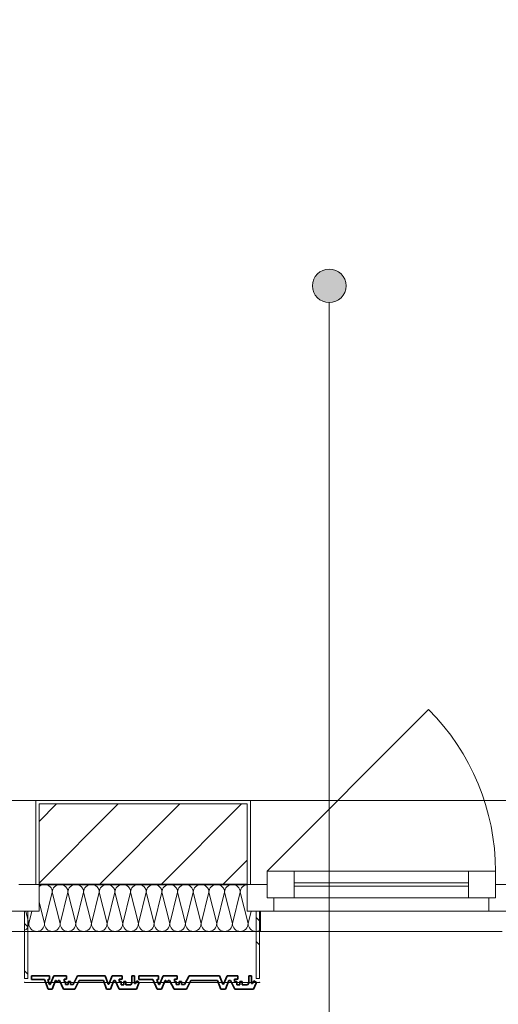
# Model space of a CAD drawing. Header units: metres. Extents: x -177922 to 5550634, y -507967 to 368279.
# Tile 77 of 125: x 3701266 to 3702692, y -59411 to -56477. Entities that reach past the tile are written whole.
import ezdxf

# ---------------------------------------------------------------- set-up
doc = ezdxf.new("R2010")
doc.units = ezdxf.units.M
doc.header["$LTSCALE"] = 0.05
doc.header["$PDSIZE"] = 0.8
for name, color, linetype in [('A_1_Bauteilschraffuren', 7, 'Continuous'), ('A_1_Fassaden', 7, 'Continuous'), ('A_1_Fenster', 7, 'Continuous'), ('A_1_Raumstempel_Linien_Text.1_100', 7, 'Continuous'), ('A_1_Schraffuren', 7, 'Continuous'), ('A_1_Wände_Außen', 7, 'Continuous'), ('A_4_Umgrenzung_Raumlegende', 7, 'Continuous')]:
    doc.layers.add(name, color=color, linetype=linetype)
pattern_1 = [(0, (3733493.5, -38278.93), (0, 173.2051), [0, -100]), (0, (3733543.5, -38192.32), (0, 173.2051), [0, -100])]
pattern_2 = [(135, (3733493.5, -38278.93), (106.066, 106.066), []), (135, (3733458.14, -38314.28), (106.066, 106.066), [])]

# ---------------------------------------------------------------- blocks, each defined once
blk = doc.blocks.new('*X99', base_point=(3733493.5, -38278.9))
at = {"layer": 'A_1_Bauteilschraffuren', "color": 253, "linetype": 'Continuous', "lineweight": 13}
for p, q in [((3701327.2, -59057.9), (3701324, -59060.5)), ((3701331.2, -59055.7), (3701327.2, -59057.9)), ((3701335.6, -59054.4), (3701331.2, -59055.7)), ((3701340.2, -59053.9), (3701335.6, -59054.4)), ((3701344.7, -59054.4), (3701340.2, -59053.9)), ((3701349.1, -59055.7), (3701344.7, -59054.4)), ((3701353.1, -59057.9), (3701349.1, -59055.7)), ((3701356.7, -59060.8), (3701353.1, -59057.9)), ((3701359.6, -59064.3), (3701356.7, -59060.8)), ((3701370.3, -59060.8), (3701367.4, -59064.3)), ((3701373.9, -59057.9), (3701370.3, -59060.8)), ((3701377.9, -59055.7), (3701373.9, -59057.9)), ((3701382.3, -59054.4), (3701377.9, -59055.7)), ((3701386.8, -59053.9), (3701382.3, -59054.4)), ((3701391.4, -59054.4), (3701386.8, -59053.9)), ((3701395.8, -59055.7), (3701391.4, -59054.4)), ((3701399.8, -59057.9), (3701395.8, -59055.7)), ((3701403.3, -59060.8), (3701399.8, -59057.9)), ((3701406.2, -59064.3), (3701403.3, -59060.8)), ((3701417, -59060.8), (3701414.1, -59064.3)), ((3701420.5, -59057.9), (3701417, -59060.8)), ((3701424.6, -59055.7), (3701420.5, -59057.9)), ((3701428.9, -59054.4), (3701424.6, -59055.7)), ((3701433.5, -59053.9), (3701428.9, -59054.4)), ((3701438, -59054.4), (3701433.5, -59053.9)), ((3701442.4, -59055.7), (3701438, -59054.4)), ((3701446.5, -59057.9), (3701442.4, -59055.7)), ((3701450, -59060.8), (3701446.5, -59057.9)), ((3701452.9, -59064.3), (3701450, -59060.8)), ((3701463.7, -59060.8), (3701460.8, -59064.3)), ((3701467.2, -59057.9), (3701463.7, -59060.8)), ((3701471.2, -59055.7), (3701467.2, -59057.9)), ((3701475.6, -59054.4), (3701471.2, -59055.7)), ((3701480.2, -59053.9), (3701475.6, -59054.4)), ((3701484.7, -59054.4), (3701480.2, -59053.9)), ((3701489.1, -59055.7), (3701484.7, -59054.4)), ((3701493.1, -59057.9), (3701489.1, -59055.7)), ((3701496.7, -59060.8), (3701493.1, -59057.9)), ((3701499.6, -59064.3), (3701496.7, -59060.8)), ((3701510.3, -59060.8), (3701507.4, -59064.3)), ((3701513.9, -59057.9), (3701510.3, -59060.8)), ((3701517.9, -59055.7), (3701513.9, -59057.9)), ((3701522.3, -59054.4), (3701517.9, -59055.7)), ((3701526.8, -59053.9), (3701522.3, -59054.4)), ((3701531.4, -59054.4), (3701526.8, -59053.9)), ((3701535.8, -59055.7), (3701531.4, -59054.4)), ((3701539.8, -59057.9), (3701535.8, -59055.7)), ((3701543.3, -59060.8), (3701539.8, -59057.9)), ((3701546.2, -59064.3), (3701543.3, -59060.8)), ((3701557, -59060.8), (3701554.1, -59064.3)), ((3701560.5, -59057.9), (3701557, -59060.8)), ((3701564.6, -59055.7), (3701560.5, -59057.9)), ((3701568.9, -59054.4), (3701564.6, -59055.7)), ((3701573.5, -59053.9), (3701568.9, -59054.4)), ((3701578, -59054.4), (3701573.5, -59053.9)), ((3701582.4, -59055.7), (3701578, -59054.4)), ((3701586.5, -59057.9), (3701582.4, -59055.7)), ((3701590, -59060.8), (3701586.5, -59057.9)), ((3701592.9, -59064.3), (3701590, -59060.8)), ((3701603.7, -59060.8), (3701600.8, -59064.3)), ((3701607.2, -59057.9), (3701603.7, -59060.8)), ((3701611.2, -59055.7), (3701607.2, -59057.9)), ((3701615.6, -59054.4), (3701611.2, -59055.7)), ((3701620.2, -59053.9), (3701615.6, -59054.4)), ((3701624.7, -59054.4), (3701620.2, -59053.9)), ((3701629.1, -59055.7), (3701624.7, -59054.4)), ((3701633.1, -59057.9), (3701629.1, -59055.7)), ((3701636.7, -59060.8), (3701633.1, -59057.9)), ((3701639.6, -59064.3), (3701636.7, -59060.8)), ((3701650.3, -59060.8), (3701647.4, -59064.3)), ((3701653.9, -59057.9), (3701650.3, -59060.8)), ((3701657.9, -59055.7), (3701653.9, -59057.9)), ((3701662.3, -59054.4), (3701657.9, -59055.7)), ((3701666.8, -59053.9), (3701662.3, -59054.4)), ((3701671.4, -59054.4), (3701666.8, -59053.9)), ((3701675.8, -59055.7), (3701671.4, -59054.4)), ((3701679.8, -59057.9), (3701675.8, -59055.7)), ((3701683.3, -59060.8), (3701679.8, -59057.9)), ((3701686.2, -59064.3), (3701683.3, -59060.8)), ((3701697, -59060.8), (3701694.1, -59064.3)), ((3701700.5, -59057.9), (3701697, -59060.8)), ((3701704.6, -59055.7), (3701700.5, -59057.9)), ((3701708.9, -59054.4), (3701704.6, -59055.7)), ((3701713.5, -59053.9), (3701708.9, -59054.4)), ((3701718, -59054.4), (3701713.5, -59053.9)), ((3701722.4, -59055.7), (3701718, -59054.4)), ((3701726.5, -59057.9), (3701722.4, -59055.7)), ((3701730, -59060.8), (3701726.5, -59057.9)), ((3701732.9, -59064.3), (3701730, -59060.8)), ((3701743.7, -59060.8), (3701740.8, -59064.3)), ((3701747.2, -59057.9), (3701743.7, -59060.8)), ((3701751.2, -59055.7), (3701747.2, -59057.9)), ((3701755.6, -59054.4), (3701751.2, -59055.7)), ((3701760.2, -59053.9), (3701755.6, -59054.4)), ((3701764.7, -59054.4), (3701760.2, -59053.9)), ((3701769.1, -59055.7), (3701764.7, -59054.4)), ((3701773.1, -59057.9), (3701769.1, -59055.7)), ((3701776.7, -59060.8), (3701773.1, -59057.9)), ((3701779.6, -59064.3), (3701776.7, -59060.8)), ((3701790.3, -59060.8), (3701787.4, -59064.3)), ((3701793.9, -59057.9), (3701790.3, -59060.8)), ((3701797.9, -59055.7), (3701793.9, -59057.9)), ((3701802.3, -59054.4), (3701797.9, -59055.7)), ((3701806.8, -59053.9), (3701802.3, -59054.4)), ((3701811.4, -59054.4), (3701806.8, -59053.9)), ((3701815.8, -59055.7), (3701811.4, -59054.4)), ((3701819.8, -59057.9), (3701815.8, -59055.7)), ((3701823.3, -59060.8), (3701819.8, -59057.9)), ((3701826.2, -59064.3), (3701823.3, -59060.8)), ((3701837, -59060.8), (3701834.1, -59064.3)), ((3701840.5, -59057.9), (3701837, -59060.8)), ((3701844.6, -59055.7), (3701840.5, -59057.9)), ((3701848.9, -59054.4), (3701844.6, -59055.7)), ((3701853.5, -59053.9), (3701848.9, -59054.4)), ((3701858, -59054.4), (3701853.5, -59053.9)), ((3701862.4, -59055.7), (3701858, -59054.4)), ((3701866.5, -59057.9), (3701862.4, -59055.7)), ((3701870, -59060.8), (3701866.5, -59057.9)), ((3701872.9, -59064.3), (3701870, -59060.8)), ((3701883.7, -59060.8), (3701880.8, -59064.3)), ((3701887.2, -59057.9), (3701883.7, -59060.8)), ((3701891.2, -59055.7), (3701887.2, -59057.9)), ((3701895.6, -59054.4), (3701891.2, -59055.7)), ((3701900.2, -59053.9), (3701895.6, -59054.4)), ((3701904.7, -59054.4), (3701900.2, -59053.9)), ((3701909.1, -59055.7), (3701904.7, -59054.4)), ((3701913.1, -59057.9), (3701909.1, -59055.7)), ((3701916.7, -59060.8), (3701913.1, -59057.9)), ((3701919.6, -59064.3), (3701916.7, -59060.8)), ((3701930.3, -59060.8), (3701927.4, -59064.3)), ((3701933.9, -59057.9), (3701930.3, -59060.8)), ((3701937.9, -59055.7), (3701933.9, -59057.9)), ((3701942.3, -59054.4), (3701937.9, -59055.7)), ((3701944, -59054.2), (3701942.3, -59054.4)), ((3701340.2, -59170.6), (3701363.5, -59077.3)), ((3701361.7, -59068.3), (3701359.6, -59064.3)), ((3701363, -59072.7), (3701361.7, -59068.3)), ((3701363.5, -59077.3), (3701363, -59072.7)), ((3701363.9, -59072.7), (3701363.5, -59077.3)), ((3701386.8, -59170.6), (3701363.5, -59077.3)), ((3701365.3, -59068.3), (3701363.9, -59072.7)), ((3701367.4, -59064.3), (3701365.3, -59068.3)), ((3701386.8, -59170.6), (3701410.2, -59077.3)), ((3701408.4, -59068.3), (3701406.2, -59064.3)), ((3701409.7, -59072.7), (3701408.4, -59068.3)), ((3701410.2, -59077.3), (3701409.7, -59072.7)), ((3701410.6, -59072.7), (3701410.2, -59077.3)), ((3701433.5, -59170.6), (3701410.2, -59077.3)), ((3701411.9, -59068.3), (3701410.6, -59072.7)), ((3701414.1, -59064.3), (3701411.9, -59068.3)), ((3701433.5, -59170.6), (3701456.8, -59077.3)), ((3701455.1, -59068.3), (3701452.9, -59064.3)), ((3701456.4, -59072.7), (3701455.1, -59068.3)), ((3701456.8, -59077.3), (3701456.4, -59072.7)), ((3701457.3, -59072.7), (3701456.8, -59077.3)), ((3701480.2, -59170.6), (3701456.8, -59077.3)), ((3701458.6, -59068.3), (3701457.3, -59072.7)), ((3701460.8, -59064.3), (3701458.6, -59068.3)), ((3701480.2, -59170.6), (3701503.5, -59077.3)), ((3701501.7, -59068.3), (3701499.6, -59064.3)), ((3701503, -59072.7), (3701501.7, -59068.3)), ((3701503.5, -59077.3), (3701503, -59072.7)), ((3701503.9, -59072.7), (3701503.5, -59077.3)), ((3701526.8, -59170.6), (3701503.5, -59077.3)), ((3701505.3, -59068.3), (3701503.9, -59072.7)), ((3701507.4, -59064.3), (3701505.3, -59068.3)), ((3701526.8, -59170.6), (3701550.2, -59077.3)), ((3701548.4, -59068.3), (3701546.2, -59064.3)), ((3701549.7, -59072.7), (3701548.4, -59068.3)), ((3701550.2, -59077.3), (3701549.7, -59072.7)), ((3701550.6, -59072.7), (3701550.2, -59077.3)), ((3701573.5, -59170.6), (3701550.2, -59077.3)), ((3701551.9, -59068.3), (3701550.6, -59072.7)), ((3701554.1, -59064.3), (3701551.9, -59068.3)), ((3701573.5, -59170.6), (3701596.8, -59077.3)), ((3701595.1, -59068.3), (3701592.9, -59064.3)), ((3701596.4, -59072.7), (3701595.1, -59068.3)), ((3701596.8, -59077.3), (3701596.4, -59072.7)), ((3701597.3, -59072.7), (3701596.8, -59077.3)), ((3701620.2, -59170.6), (3701596.8, -59077.3)), ((3701598.6, -59068.3), (3701597.3, -59072.7)), ((3701600.8, -59064.3), (3701598.6, -59068.3)), ((3701620.2, -59170.6), (3701643.5, -59077.3)), ((3701641.7, -59068.3), (3701639.6, -59064.3)), ((3701643, -59072.7), (3701641.7, -59068.3)), ((3701643.5, -59077.3), (3701643, -59072.7)), ((3701643.9, -59072.7), (3701643.5, -59077.3)), ((3701666.8, -59170.6), (3701643.5, -59077.3)), ((3701645.3, -59068.3), (3701643.9, -59072.7)), ((3701647.4, -59064.3), (3701645.3, -59068.3)), ((3701666.8, -59170.6), (3701690.2, -59077.3)), ((3701688.4, -59068.3), (3701686.2, -59064.3)), ((3701689.7, -59072.7), (3701688.4, -59068.3)), ((3701690.2, -59077.3), (3701689.7, -59072.7)), ((3701690.6, -59072.7), (3701690.2, -59077.3)), ((3701713.5, -59170.6), (3701690.2, -59077.3)), ((3701691.9, -59068.3), (3701690.6, -59072.7)), ((3701694.1, -59064.3), (3701691.9, -59068.3)), ((3701713.5, -59170.6), (3701736.8, -59077.3)), ((3701735.1, -59068.3), (3701732.9, -59064.3)), ((3701736.4, -59072.7), (3701735.1, -59068.3)), ((3701736.8, -59077.3), (3701736.4, -59072.7)), ((3701737.3, -59072.7), (3701736.8, -59077.3)), ((3701760.2, -59170.6), (3701736.8, -59077.3)), ((3701738.6, -59068.3), (3701737.3, -59072.7)), ((3701740.8, -59064.3), (3701738.6, -59068.3)), ((3701760.2, -59170.6), (3701783.5, -59077.3)), ((3701781.7, -59068.3), (3701779.6, -59064.3)), ((3701783, -59072.7), (3701781.7, -59068.3)), ((3701783.5, -59077.3), (3701783, -59072.7)), ((3701783.9, -59072.7), (3701783.5, -59077.3)), ((3701806.8, -59170.6), (3701783.5, -59077.3)), ((3701785.3, -59068.3), (3701783.9, -59072.7)), ((3701787.4, -59064.3), (3701785.3, -59068.3)), ((3701806.8, -59170.6), (3701830.2, -59077.3)), ((3701828.4, -59068.3), (3701826.2, -59064.3)), ((3701829.7, -59072.7), (3701828.4, -59068.3)), ((3701830.2, -59077.3), (3701829.7, -59072.7)), ((3701830.6, -59072.7), (3701830.2, -59077.3)), ((3701853.5, -59170.6), (3701830.2, -59077.3)), ((3701831.9, -59068.3), (3701830.6, -59072.7)), ((3701834.1, -59064.3), (3701831.9, -59068.3)), ((3701853.5, -59170.6), (3701876.8, -59077.3)), ((3701875.1, -59068.3), (3701872.9, -59064.3)), ((3701876.4, -59072.7), (3701875.1, -59068.3)), ((3701876.8, -59077.3), (3701876.4, -59072.7)), ((3701877.3, -59072.7), (3701876.8, -59077.3)), ((3701900.2, -59170.6), (3701876.8, -59077.3)), ((3701878.6, -59068.3), (3701877.3, -59072.7)), ((3701880.8, -59064.3), (3701878.6, -59068.3)), ((3701900.2, -59170.6), (3701923.5, -59077.3)), ((3701921.7, -59068.3), (3701919.6, -59064.3)), ((3701923, -59072.7), (3701921.7, -59068.3)), ((3701923.5, -59077.3), (3701923, -59072.7)), ((3701923.9, -59072.7), (3701923.5, -59077.3)), ((3701946.8, -59170.6), (3701923.5, -59077.3)), ((3701925.3, -59068.3), (3701923.9, -59072.7)), ((3701927.4, -59064.3), (3701925.3, -59068.3)), ((3701340.2, -59170.6), (3701324, -59105.9)), ((3701293.5, -59170.6), (3701284.3, -59133.9)), ((3701293.5, -59170.6), (3701302.7, -59133.9)), ((3701946.8, -59170.6), (3701956, -59133.9)), ((3701291.7, -59179.5), (3701293, -59175.1)), ((3701293, -59175.1), (3701293.5, -59170.6)), ((3701293.5, -59170.6), (3701293.9, -59175.1)), ((3701293.9, -59175.1), (3701295.3, -59179.5)), ((3701338.4, -59179.5), (3701339.7, -59175.1)), ((3701339.7, -59175.1), (3701340.2, -59170.6)), ((3701340.2, -59170.6), (3701340.6, -59175.1)), ((3701340.6, -59175.1), (3701341.9, -59179.5)), ((3701385.1, -59179.5), (3701386.4, -59175.1)), ((3701386.4, -59175.1), (3701386.8, -59170.6)), ((3701386.8, -59170.6), (3701387.3, -59175.1)), ((3701387.3, -59175.1), (3701388.6, -59179.5)), ((3701431.7, -59179.5), (3701433, -59175.1)), ((3701433, -59175.1), (3701433.5, -59170.6)), ((3701433.5, -59170.6), (3701433.9, -59175.1)), ((3701433.9, -59175.1), (3701435.3, -59179.5)), ((3701478.4, -59179.5), (3701479.7, -59175.1)), ((3701479.7, -59175.1), (3701480.2, -59170.6)), ((3701480.2, -59170.6), (3701480.6, -59175.1)), ((3701480.6, -59175.1), (3701481.9, -59179.5)), ((3701525.1, -59179.5), (3701526.4, -59175.1)), ((3701526.4, -59175.1), (3701526.8, -59170.6)), ((3701526.8, -59170.6), (3701527.3, -59175.1)), ((3701527.3, -59175.1), (3701528.6, -59179.5)), ((3701571.7, -59179.5), (3701573, -59175.1)), ((3701573, -59175.1), (3701573.5, -59170.6)), ((3701573.5, -59170.6), (3701573.9, -59175.1)), ((3701573.9, -59175.1), (3701575.3, -59179.5)), ((3701618.4, -59179.5), (3701619.7, -59175.1)), ((3701619.7, -59175.1), (3701620.2, -59170.6)), ((3701620.2, -59170.6), (3701620.6, -59175.1)), ((3701620.6, -59175.1), (3701621.9, -59179.5)), ((3701665.1, -59179.5), (3701666.4, -59175.1)), ((3701666.4, -59175.1), (3701666.8, -59170.6)), ((3701666.8, -59170.6), (3701667.3, -59175.1)), ((3701667.3, -59175.1), (3701668.6, -59179.5)), ((3701711.7, -59179.5), (3701713, -59175.1)), ((3701713, -59175.1), (3701713.5, -59170.6)), ((3701713.5, -59170.6), (3701713.9, -59175.1)), ((3701713.9, -59175.1), (3701715.3, -59179.5)), ((3701758.4, -59179.5), (3701759.7, -59175.1)), ((3701759.7, -59175.1), (3701760.2, -59170.6)), ((3701760.2, -59170.6), (3701760.6, -59175.1)), ((3701760.6, -59175.1), (3701761.9, -59179.5)), ((3701805.1, -59179.5), (3701806.4, -59175.1)), ((3701806.4, -59175.1), (3701806.8, -59170.6)), ((3701806.8, -59170.6), (3701807.3, -59175.1)), ((3701807.3, -59175.1), (3701808.6, -59179.5)), ((3701851.7, -59179.5), (3701853, -59175.1)), ((3701853, -59175.1), (3701853.5, -59170.6)), ((3701853.5, -59170.6), (3701853.9, -59175.1)), ((3701853.9, -59175.1), (3701855.3, -59179.5)), ((3701898.4, -59179.5), (3701899.7, -59175.1)), ((3701899.7, -59175.1), (3701900.2, -59170.6)), ((3701900.2, -59170.6), (3701900.6, -59175.1)), ((3701900.6, -59175.1), (3701901.9, -59179.5)), ((3701945.1, -59179.5), (3701946.4, -59175.1)), ((3701946.4, -59175.1), (3701946.8, -59170.6)), ((3701946.8, -59170.6), (3701947.3, -59175.1)), ((3701947.3, -59175.1), (3701948.6, -59179.5)), ((3701284, -59189.3), (3701286.7, -59187.1)), ((3701286.7, -59187.1), (3701289.6, -59183.6)), ((3701289.6, -59183.6), (3701291.7, -59179.5)), ((3701295.3, -59179.5), (3701297.4, -59183.6)), ((3701297.4, -59183.6), (3701300.3, -59187.1)), ((3701300.3, -59187.1), (3701303.9, -59190)), ((3701303.9, -59190), (3701307.9, -59192.1)), ((3701307.9, -59192.1), (3701312.3, -59193.5)), ((3701312.3, -59193.5), (3701316.8, -59193.9)), ((3701316.8, -59193.9), (3701321.4, -59193.5)), ((3701321.4, -59193.5), (3701325.8, -59192.1)), ((3701325.8, -59192.1), (3701329.8, -59190)), ((3701329.8, -59190), (3701333.3, -59187.1)), ((3701333.3, -59187.1), (3701336.2, -59183.6)), ((3701336.2, -59183.6), (3701338.4, -59179.5)), ((3701341.9, -59179.5), (3701344.1, -59183.6)), ((3701344.1, -59183.6), (3701347, -59187.1)), ((3701347, -59187.1), (3701350.5, -59190)), ((3701350.5, -59190), (3701354.6, -59192.1)), ((3701354.6, -59192.1), (3701358.9, -59193.5)), ((3701358.9, -59193.5), (3701363.5, -59193.9)), ((3701363.5, -59193.9), (3701368, -59193.5)), ((3701368, -59193.5), (3701372.4, -59192.1)), ((3701372.4, -59192.1), (3701376.5, -59190)), ((3701376.5, -59190), (3701380, -59187.1)), ((3701380, -59187.1), (3701382.9, -59183.6)), ((3701382.9, -59183.6), (3701385.1, -59179.5)), ((3701388.6, -59179.5), (3701390.8, -59183.6)), ((3701390.8, -59183.6), (3701393.7, -59187.1)), ((3701393.7, -59187.1), (3701397.2, -59190)), ((3701397.2, -59190), (3701401.2, -59192.1)), ((3701401.2, -59192.1), (3701405.6, -59193.5)), ((3701405.6, -59193.5), (3701410.2, -59193.9)), ((3701410.2, -59193.9), (3701414.7, -59193.5)), ((3701414.7, -59193.5), (3701419.1, -59192.1)), ((3701419.1, -59192.1), (3701423.1, -59190)), ((3701423.1, -59190), (3701426.7, -59187.1)), ((3701426.7, -59187.1), (3701429.6, -59183.6)), ((3701429.6, -59183.6), (3701431.7, -59179.5)), ((3701435.3, -59179.5), (3701437.4, -59183.6)), ((3701437.4, -59183.6), (3701440.3, -59187.1)), ((3701440.3, -59187.1), (3701443.9, -59190)), ((3701443.9, -59190), (3701447.9, -59192.1)), ((3701447.9, -59192.1), (3701452.3, -59193.5)), ((3701452.3, -59193.5), (3701456.8, -59193.9)), ((3701456.8, -59193.9), (3701461.4, -59193.5)), ((3701461.4, -59193.5), (3701465.8, -59192.1)), ((3701465.8, -59192.1), (3701469.8, -59190)), ((3701469.8, -59190), (3701473.3, -59187.1)), ((3701473.3, -59187.1), (3701476.2, -59183.6)), ((3701476.2, -59183.6), (3701478.4, -59179.5)), ((3701481.9, -59179.5), (3701484.1, -59183.6)), ((3701484.1, -59183.6), (3701487, -59187.1)), ((3701487, -59187.1), (3701490.5, -59190)), ((3701490.5, -59190), (3701494.6, -59192.1)), ((3701494.6, -59192.1), (3701498.9, -59193.5)), ((3701498.9, -59193.5), (3701503.5, -59193.9)), ((3701503.5, -59193.9), (3701508, -59193.5)), ((3701508, -59193.5), (3701512.4, -59192.1)), ((3701512.4, -59192.1), (3701516.5, -59190)), ((3701516.5, -59190), (3701520, -59187.1)), ((3701520, -59187.1), (3701522.9, -59183.6)), ((3701522.9, -59183.6), (3701525.1, -59179.5)), ((3701528.6, -59179.5), (3701530.8, -59183.6)), ((3701530.8, -59183.6), (3701533.7, -59187.1)), ((3701533.7, -59187.1), (3701537.2, -59190)), ((3701537.2, -59190), (3701541.2, -59192.1)), ((3701541.2, -59192.1), (3701545.6, -59193.5)), ((3701545.6, -59193.5), (3701550.2, -59193.9)), ((3701550.2, -59193.9), (3701554.7, -59193.5)), ((3701554.7, -59193.5), (3701559.1, -59192.1)), ((3701559.1, -59192.1), (3701563.1, -59190)), ((3701563.1, -59190), (3701566.7, -59187.1)), ((3701566.7, -59187.1), (3701569.6, -59183.6)), ((3701569.6, -59183.6), (3701571.7, -59179.5)), ((3701575.3, -59179.5), (3701577.4, -59183.6)), ((3701577.4, -59183.6), (3701580.3, -59187.1)), ((3701580.3, -59187.1), (3701583.9, -59190)), ((3701583.9, -59190), (3701587.9, -59192.1)), ((3701587.9, -59192.1), (3701592.3, -59193.5)), ((3701592.3, -59193.5), (3701596.8, -59193.9)), ((3701596.8, -59193.9), (3701601.4, -59193.5)), ((3701601.4, -59193.5), (3701605.8, -59192.1)), ((3701605.8, -59192.1), (3701609.8, -59190)), ((3701609.8, -59190), (3701613.3, -59187.1)), ((3701613.3, -59187.1), (3701616.2, -59183.6)), ((3701616.2, -59183.6), (3701618.4, -59179.5)), ((3701621.9, -59179.5), (3701624.1, -59183.6)), ((3701624.1, -59183.6), (3701627, -59187.1)), ((3701627, -59187.1), (3701630.5, -59190)), ((3701630.5, -59190), (3701634.6, -59192.1)), ((3701634.6, -59192.1), (3701638.9, -59193.5)), ((3701638.9, -59193.5), (3701643.5, -59193.9)), ((3701643.5, -59193.9), (3701648, -59193.5)), ((3701648, -59193.5), (3701652.4, -59192.1)), ((3701652.4, -59192.1), (3701656.5, -59190)), ((3701656.5, -59190), (3701660, -59187.1)), ((3701660, -59187.1), (3701662.9, -59183.6)), ((3701662.9, -59183.6), (3701665.1, -59179.5)), ((3701668.6, -59179.5), (3701670.8, -59183.6)), ((3701670.8, -59183.6), (3701673.7, -59187.1)), ((3701673.7, -59187.1), (3701677.2, -59190)), ((3701677.2, -59190), (3701681.2, -59192.1)), ((3701681.2, -59192.1), (3701685.6, -59193.5)), ((3701685.6, -59193.5), (3701690.2, -59193.9)), ((3701690.2, -59193.9), (3701694.7, -59193.5)), ((3701694.7, -59193.5), (3701699.1, -59192.1)), ((3701699.1, -59192.1), (3701703.1, -59190)), ((3701703.1, -59190), (3701706.7, -59187.1)), ((3701706.7, -59187.1), (3701709.6, -59183.6)), ((3701709.6, -59183.6), (3701711.7, -59179.5)), ((3701715.3, -59179.5), (3701717.4, -59183.6)), ((3701717.4, -59183.6), (3701720.3, -59187.1)), ((3701720.3, -59187.1), (3701723.9, -59190)), ((3701723.9, -59190), (3701727.9, -59192.1)), ((3701727.9, -59192.1), (3701732.3, -59193.5)), ((3701732.3, -59193.5), (3701736.8, -59193.9)), ((3701736.8, -59193.9), (3701741.4, -59193.5)), ((3701741.4, -59193.5), (3701745.8, -59192.1)), ((3701745.8, -59192.1), (3701749.8, -59190)), ((3701749.8, -59190), (3701753.3, -59187.1)), ((3701753.3, -59187.1), (3701756.2, -59183.6)), ((3701756.2, -59183.6), (3701758.4, -59179.5)), ((3701761.9, -59179.5), (3701764.1, -59183.6)), ((3701764.1, -59183.6), (3701767, -59187.1)), ((3701767, -59187.1), (3701770.5, -59190)), ((3701770.5, -59190), (3701774.6, -59192.1)), ((3701774.6, -59192.1), (3701778.9, -59193.5)), ((3701778.9, -59193.5), (3701783.5, -59193.9)), ((3701783.5, -59193.9), (3701788, -59193.5)), ((3701788, -59193.5), (3701792.4, -59192.1)), ((3701792.4, -59192.1), (3701796.5, -59190)), ((3701796.5, -59190), (3701800, -59187.1)), ((3701800, -59187.1), (3701802.9, -59183.6)), ((3701802.9, -59183.6), (3701805.1, -59179.5)), ((3701808.6, -59179.5), (3701810.8, -59183.6)), ((3701810.8, -59183.6), (3701813.7, -59187.1)), ((3701813.7, -59187.1), (3701817.2, -59190)), ((3701817.2, -59190), (3701821.2, -59192.1)), ((3701821.2, -59192.1), (3701825.6, -59193.5)), ((3701825.6, -59193.5), (3701830.2, -59193.9)), ((3701830.2, -59193.9), (3701834.7, -59193.5)), ((3701834.7, -59193.5), (3701839.1, -59192.1)), ((3701839.1, -59192.1), (3701843.1, -59190)), ((3701843.1, -59190), (3701846.7, -59187.1)), ((3701846.7, -59187.1), (3701849.6, -59183.6)), ((3701849.6, -59183.6), (3701851.7, -59179.5)), ((3701855.3, -59179.5), (3701857.4, -59183.6)), ((3701857.4, -59183.6), (3701860.3, -59187.1)), ((3701860.3, -59187.1), (3701863.9, -59190)), ((3701863.9, -59190), (3701867.9, -59192.1)), ((3701867.9, -59192.1), (3701872.3, -59193.5)), ((3701872.3, -59193.5), (3701876.8, -59193.9)), ((3701876.8, -59193.9), (3701881.4, -59193.5)), ((3701881.4, -59193.5), (3701885.8, -59192.1)), ((3701885.8, -59192.1), (3701889.8, -59190)), ((3701889.8, -59190), (3701893.3, -59187.1)), ((3701893.3, -59187.1), (3701896.2, -59183.6)), ((3701896.2, -59183.6), (3701898.4, -59179.5)), ((3701901.9, -59179.5), (3701904.1, -59183.6)), ((3701904.1, -59183.6), (3701907, -59187.1)), ((3701907, -59187.1), (3701910.5, -59190)), ((3701910.5, -59190), (3701914.6, -59192.1)), ((3701914.6, -59192.1), (3701918.9, -59193.5)), ((3701918.9, -59193.5), (3701923.5, -59193.9)), ((3701923.5, -59193.9), (3701928, -59193.5)), ((3701928, -59193.5), (3701932.4, -59192.1)), ((3701932.4, -59192.1), (3701936.5, -59190)), ((3701936.5, -59190), (3701940, -59187.1)), ((3701940, -59187.1), (3701942.9, -59183.6)), ((3701942.9, -59183.6), (3701945.1, -59179.5)), ((3701948.6, -59179.5), (3701950.8, -59183.6)), ((3701950.8, -59183.6), (3701953.7, -59187.1)), ((3701953.7, -59187.1), (3701957.2, -59190)), ((3701957.2, -59190), (3701961.2, -59192.1)), ((3701961.2, -59192.1), (3701965.6, -59193.5)), ((3701965.6, -59193.5), (3701970.2, -59193.9)), ((3701970.2, -59193.9), (3701974.7, -59193.5)), ((3701974.7, -59193.5), (3701979.1, -59192.1)), ((3701979.1, -59192.1), (3701983.1, -59190)), ((3701983.1, -59190), (3701984, -59189.3))]:
    blk.add_line(p, q, dxfattribs=at)

msp = doc.modelspace()

# ---------------------------------------------------------------- hatches: boundary and pattern name
at = {"layer": 'A_1_Bauteilschraffuren', "linetype": 'Continuous', "lineweight": 13}
h = msp.add_hatch(dxfattribs=at)
h.set_pattern_fill('Verputz_0006', color=251, style=0, pattern_type=2)
h.set_pattern_definition(pattern_1)
h.paths.add_polyline_path([(3701323.996, -58803.926), (3701313.996, -58803.926), (3701313.996, -59053.926), (3701323.996, -59053.926), (3701323.996, -58813.926)])
h = msp.add_hatch(dxfattribs=at)
h.set_pattern_fill('Verputz_0006', color=251, style=0, pattern_type=2)
h.set_pattern_definition(pattern_1)
h.paths.add_polyline_path([(3701943.996, -58803.926), (3701323.996, -58803.926), (3701323.996, -58813.926), (3701943.996, -58813.926)])
h = msp.add_hatch(dxfattribs=at)
h.set_pattern_fill('MW_Kalksandstein_0006', color=253, style=0, pattern_type=2)
h.set_pattern_definition([(45, (3733493.5, -38278.93), (-91.9239, 91.9239), [])])
h.paths.add_polyline_path([(3701323.996, -58813.926), (3701323.996, -59053.926), (3701943.996, -59053.926), (3701943.996, -58813.926)])
h = msp.add_hatch(dxfattribs=at)
h.set_pattern_fill('Verputz_0006', color=251, style=0, pattern_type=2)
h.set_pattern_definition(pattern_1)
h.paths.add_polyline_path([(3701953.996, -58803.926), (3701943.996, -58803.926), (3701943.996, -58813.926), (3701943.996, -59053.926), (3701953.996, -59053.926)])
at = {"layer": 'A_1_Schraffuren', "linetype": 'Continuous', "lineweight": 13}
msp.add_hatch(color=7, dxfattribs=at).paths.add_polyline_path([(3702138.701, -57270.185), (3702142.507, -57289.319), (3702153.346, -57305.54), (3702169.567, -57316.379), (3702188.701, -57320.185), (3702207.835, -57316.379), (3702224.057, -57305.54), (3702234.895, -57289.319), (3702238.701, -57270.185), (3702234.895, -57251.05), (3702224.057, -57234.829), (3702207.835, -57223.991), (3702188.701, -57220.185), (3702169.567, -57223.991), (3702153.346, -57234.829), (3702142.507, -57251.05)])
at = {"layer": 'A_1_Schraffuren', "linetype": 'Continuous', "lineweight": 18}
h = msp.add_hatch(dxfattribs=at)
h.set_pattern_fill('Metall__Stahl_0006', style=0, pattern_type=2)
h.set_pattern_definition(pattern_2)
h.paths.add_polyline_path([(3701290.996, -59133.926), (3701280.996, -59133.926), (3701280.996, -59333.826), (3701290.996, -59333.826)])
h = msp.add_hatch(dxfattribs=at)
h.set_pattern_fill('Metall__Stahl_0006', style=0, pattern_type=2)
h.set_pattern_definition(pattern_2)
h.paths.add_polyline_path([(3701980.996, -59133.926), (3701970.996, -59133.926), (3701970.996, -59333.826), (3701980.996, -59333.826)])

# ---------------------------------------------------------------- linework, layer by layer
at = {"layer": 'A_1_Fassaden', "color": 7, "linetype": 'Continuous', "lineweight": 35}
for p, q in [((3701300.996, -59325.926), (3701300.996, -59337.591)), ((3701355.273, -59325.926), (3701300.996, -59325.926)), ((3701355.273, -59325.926), (3701355.273, -59336.831)), ((3701367.558, -59325.926), (3701357.157, -59352.03)), ((3701405.812, -59325.926), (3701367.558, -59325.926)), ((3701405.812, -59325.926), (3701405.812, -59336.126)), ((3701438.682, -59325.926), (3701425.937, -59352.243)), ((3701520.598, -59325.926), (3701438.682, -59325.926)), ((3701520.598, -59325.926), (3701529.94, -59351.236)), ((3701541.584, -59325.926), (3701532.243, -59351.236)), ((3701571.241, -59325.926), (3701541.584, -59325.926)), ((3701571.241, -59325.926), (3701571.241, -59336.551)), ((3701600.598, -59325.926), (3701600.598, -59347.704)), ((3701608.028, -59325.926), (3701600.598, -59325.926)), ((3701608.028, -59325.926), (3701608.028, -59348.617)), ((3701620.996, -59325.926), (3701620.996, -59337.591)), ((3701680.361, -59325.926), (3701620.996, -59325.926)), ((3701680.361, -59325.926), (3701680.361, -59336.831)), ((3701693.798, -59325.926), (3701682.422, -59352.03)), ((3701735.638, -59325.926), (3701693.798, -59325.926)), ((3701735.638, -59325.926), (3701735.638, -59336.126)), ((3701771.59, -59325.926), (3701757.65, -59352.243)), ((3701861.186, -59325.926), (3701771.59, -59325.926)), ((3701861.186, -59325.926), (3701871.403, -59351.236)), ((3701884.139, -59325.926), (3701873.922, -59351.236)), ((3701916.576, -59325.926), (3701884.139, -59325.926)), ((3701916.576, -59325.926), (3701916.576, -59336.551)), ((3701948.686, -59325.926), (3701948.686, -59347.704)), ((3701956.813, -59325.926), (3701948.686, -59325.926)), ((3701956.813, -59325.926), (3701956.813, -59348.617)), ((3701339.68, -59337.591), (3701300.996, -59337.591)), ((3701339.68, -59337.591), (3701350.97, -59365.926)), ((3701350.914, -59336.831), (3701350.273, -59338.758)), ((3701350.273, -59338.758), (3701355.561, -59352.03)), ((3701355.273, -59336.831), (3701350.914, -59336.831)), ((3701357.157, -59352.03), (3701355.561, -59352.03)), ((3701372.771, -59340.615), (3701362.686, -59365.926)), ((3701375.225, -59340.615), (3701372.771, -59340.615)), ((3701375.225, -59340.615), (3701376.641, -59344.757)), ((3701379.792, -59344.757), (3701376.641, -59344.757)), ((3701381.208, -59340.615), (3701379.792, -59344.757)), ((3701384.84, -59340.615), (3701381.208, -59340.615)), ((3701384.84, -59340.615), (3701397.098, -59365.926)), ((3701398.773, -59336.126), (3701398.773, -59343.47)), ((3701405.812, -59336.126), (3701398.773, -59336.126)), ((3701403.066, -59343.47), (3701398.773, -59343.47)), ((3701403.066, -59343.47), (3701403.066, -59352.243)), ((3701410.87, -59352.243), (3701403.066, -59352.243)), ((3701410.87, -59343.47), (3701410.87, -59352.243)), ((3701417.162, -59343.47), (3701410.87, -59343.47)), ((3701417.162, -59343.47), (3701417.162, -59352.243)), ((3701425.937, -59352.243), (3701417.162, -59352.243)), ((3701443.145, -59340.615), (3701430.887, -59365.926)), ((3701515.702, -59340.615), (3701443.145, -59340.615)), ((3701515.702, -59340.615), (3701525.043, -59365.926)), ((3701532.243, -59351.236), (3701529.94, -59351.236)), ((3701546.478, -59340.615), (3701537.137, -59365.926)), ((3701550.714, -59340.615), (3701546.478, -59340.615)), ((3701550.714, -59340.615), (3701562.835, -59365.926)), ((3701562.331, -59336.551), (3701562.331, -59343.419)), ((3701571.241, -59336.551), (3701562.331, -59336.551)), ((3701568.612, -59343.419), (3701562.331, -59343.419)), ((3701568.612, -59343.419), (3701568.612, -59353.061)), ((3701576.633, -59353.061), (3701568.612, -59353.061)), ((3701576.633, -59343.419), (3701576.633, -59353.061)), ((3701582.74, -59343.419), (3701576.633, -59343.419)), ((3701582.74, -59343.419), (3701582.74, -59353.061)), ((3701597.362, -59353.061), (3701582.74, -59353.061)), ((3701600.598, -59347.704), (3701597.362, -59353.061)), ((3701611.145, -59348.617), (3701608.028, -59348.617)), ((3701614.848, -59340.946), (3701611.145, -59348.617)), ((3701614.848, -59340.946), (3701620.996, -59344.884)), ((3701663.307, -59337.591), (3701620.996, -59337.591)), ((3701663.307, -59337.591), (3701675.655, -59365.926)), ((3701675.594, -59336.831), (3701674.893, -59338.758)), ((3701674.893, -59338.758), (3701680.677, -59352.03)), ((3701680.361, -59336.831), (3701675.594, -59336.831)), ((3701682.422, -59352.03), (3701680.677, -59352.03)), ((3701699.5, -59340.615), (3701688.469, -59365.926)), ((3701702.184, -59340.615), (3701699.5, -59340.615)), ((3701702.184, -59340.615), (3701703.732, -59344.757)), ((3701707.179, -59344.757), (3701703.732, -59344.757)), ((3701708.727, -59340.615), (3701707.179, -59344.757)), ((3701712.701, -59340.615), (3701708.727, -59340.615)), ((3701712.701, -59340.615), (3701726.108, -59365.926)), ((3701727.94, -59336.126), (3701727.94, -59343.47)), ((3701735.638, -59336.126), (3701727.94, -59336.126)), ((3701732.635, -59343.47), (3701727.94, -59343.47)), ((3701732.635, -59343.47), (3701732.635, -59352.243)), ((3701741.17, -59352.243), (3701732.635, -59352.243)), ((3701741.17, -59343.47), (3701741.17, -59352.243)), ((3701748.052, -59343.47), (3701741.17, -59343.47)), ((3701748.052, -59343.47), (3701748.052, -59352.243)), ((3701757.65, -59352.243), (3701748.052, -59352.243)), ((3701776.472, -59340.615), (3701763.065, -59365.926)), ((3701855.831, -59340.615), (3701776.472, -59340.615)), ((3701855.831, -59340.615), (3701866.048, -59365.926)), ((3701873.922, -59351.236), (3701871.403, -59351.236)), ((3701889.492, -59340.615), (3701879.275, -59365.926)), ((3701894.126, -59340.615), (3701889.492, -59340.615)), ((3701894.126, -59340.615), (3701907.382, -59365.926)), ((3701906.831, -59336.551), (3701906.831, -59343.419)), ((3701916.576, -59336.551), (3701906.831, -59336.551)), ((3701913.701, -59343.419), (3701906.831, -59343.419)), ((3701913.701, -59343.419), (3701913.701, -59353.061)), ((3701922.474, -59353.061), (3701913.701, -59353.061)), ((3701922.474, -59343.419), (3701922.474, -59353.061)), ((3701929.154, -59343.419), (3701922.474, -59343.419)), ((3701929.154, -59343.419), (3701929.154, -59353.061)), ((3701945.146, -59353.061), (3701929.154, -59353.061)), ((3701948.686, -59347.704), (3701945.146, -59353.061)), ((3701960.222, -59348.617), (3701956.813, -59348.617)), ((3701964.272, -59340.946), (3701960.222, -59348.617)), ((3701964.272, -59340.946), (3701970.996, -59344.884)), ((3701362.686, -59365.926), (3701350.97, -59365.926)), ((3701430.887, -59365.926), (3701397.098, -59365.926)), ((3701537.137, -59365.926), (3701525.043, -59365.926)), ((3701613.876, -59365.926), (3701562.835, -59365.926)), ((3701688.469, -59365.926), (3701675.655, -59365.926)), ((3701763.065, -59365.926), (3701726.108, -59365.926)), ((3701879.275, -59365.926), (3701866.048, -59365.926)), ((3701963.208, -59365.926), (3701907.382, -59365.926))]:
    msp.add_line(p, q, dxfattribs=at)
at = {"layer": 'A_1_Fassaden', "color": 7, "linetype": 'Continuous', "lineweight": 18}
for p, q in [((3701280.996, -59345.926), (3701280.996, -59345.926)), ((3701620.996, -59345.926), (3701280.996, -59345.926)), ((3701620.996, -59345.926), (3701280.996, -59345.926)), ((3701970.996, -59345.926), (3701620.996, -59345.926)), ((3701970.996, -59345.926), (3701620.996, -59345.926)), ((3701980.996, -59345.926), (3701970.996, -59345.926)), ((3701980.996, -59345.926), (3701970.996, -59345.926)), ((3701980.996, -59345.926), (3701980.996, -59345.926))]:
    msp.add_line(p, q, dxfattribs=at)
at = {"layer": 'A_1_Fassaden', "color": 7, "linetype": 'Continuous', "lineweight": 35, "flags": 128}
for points in [[(3701620.996, -59344.884), (3701620.996, -59347.944), (3701613.876, -59365.926)], [(3701970.996, -59344.884), (3701970.996, -59347.944), (3701963.208, -59365.926)]]:
    msp.add_lwpolyline(points, dxfattribs=at)
at = {"layer": 'A_1_Fassaden', "color": 7, "linetype": 'Continuous', "lineweight": 18}
for p in [(3701280.996, -59345.926), (3701620.996, -59345.926), (3701620.996, -59345.926), (3701970.996, -59345.926), (3701970.996, -59345.926), (3701980.996, -59345.926)]:
    msp.add_point(p, dxfattribs=at)
at = {"layer": 'A_1_Fenster', "color": 7, "linetype": 'Continuous', "lineweight": 13}
for p, q in [((3702003.996, -59013.926), (3702484.829, -58533.093)), ((3701323.996, -58803.926), (3701313.996, -58803.926)), ((3701313.996, -59053.926), (3701313.996, -58803.926)), ((3701943.996, -58803.926), (3701953.996, -58803.926)), ((3701953.996, -59053.926), (3701953.996, -58803.926)), ((3702083.996, -59013.926), (3702003.996, -59013.926)), ((3702003.996, -59013.926), (3702003.996, -59093.926)), ((3702603.996, -59013.926), (3702083.996, -59013.926)), ((3702083.996, -59093.926), (3702083.996, -59013.926)), ((3702683.996, -59013.926), (3702603.996, -59013.926)), ((3702603.996, -59013.926), (3702603.996, -59093.926)), ((3702683.996, -59093.926), (3702683.996, -59013.926)), ((3701323.996, -59053.926), (3701263.996, -59053.926)), ((3701323.996, -59133.926), (3701323.996, -59053.926)), ((3702003.996, -59053.926), (3701943.996, -59053.926)), ((3701943.996, -59133.926), (3701943.996, -59053.926)), ((3701943.996, -59133.926), (3701943.996, -59053.926)), ((3702003.996, -59093.926), (3702003.996, -59053.926)), ((3702603.996, -59048.926), (3702083.996, -59048.926)), ((3702083.996, -59058.926), (3702603.996, -59058.926)), ((3702743.996, -59053.926), (3702683.996, -59053.926)), ((3702683.996, -59053.926), (3702683.996, -59093.926)), ((3702023.996, -59093.926), (3702003.996, -59093.926)), ((3702003.996, -59093.926), (3702083.996, -59093.926)), ((3702023.996, -59133.926), (3702023.996, -59093.926)), ((3702083.996, -59093.926), (3702603.996, -59093.926)), ((3702603.996, -59093.926), (3702683.996, -59093.926)), ((3702683.996, -59093.926), (3702663.996, -59093.926)), ((3702663.996, -59093.926), (3702663.996, -59133.926)), ((3701243.996, -59133.926), (3701323.996, -59133.926)), ((3701943.996, -59133.926), (3702023.996, -59133.926)), ((3701983.996, -59133.926), (3701943.996, -59133.926)), ((3701983.996, -59133.926), (3701943.996, -59133.926)), ((3701983.996, -59193.926), (3701983.996, -59133.926)), ((3702023.996, -59133.926), (3702663.996, -59133.926)), ((3702663.996, -59133.926), (3702743.996, -59133.926)), ((3701283.996, -59193.926), (3700563.996, -59193.926)), ((3702703.996, -59193.926), (3701983.996, -59193.926))]:
    msp.add_line(p, q, dxfattribs=at)
msp.add_arc((3702003.996, -59013.926), 680, 0, 45, dxfattribs=at)
at = {"layer": 'A_1_Raumstempel_Linien_Text.1_100', "color": 251, "linetype": 'Continuous', "lineweight": 18}
msp.add_line((3702188.701, -65431.651), (3702188.701, -57320.185), dxfattribs=at)
at = {"layer": 'A_1_Raumstempel_Linien_Text.1_100', "color": 7, "linetype": 'Continuous', "lineweight": 13}
msp.add_circle((3702188.701, -57270.185), 50, dxfattribs=at)
at = {"layer": 'A_1_Schraffuren', "color": 7, "linetype": 'Continuous', "lineweight": 13, "flags": 128}
for points in [[(3701290.996, -59133.926), (3701280.996, -59133.926), (3701280.996, -59333.826), (3701290.996, -59333.826)], [(3701980.996, -59133.926), (3701970.996, -59133.926), (3701970.996, -59333.826), (3701980.996, -59333.826)]]:
    msp.add_lwpolyline(points, close=True, dxfattribs=at)
at = {"layer": 'A_1_Wände_Außen', "color": 7, "linetype": 'Continuous', "lineweight": 18}
for p, q in [((3701313.996, -59053.926), (3701313.996, -58803.926)), ((3701323.996, -58803.926), (3701313.996, -58803.926)), ((3701943.996, -58813.926), (3701323.996, -58813.926)), ((3701323.996, -58813.926), (3701323.996, -59053.926)), ((3701943.996, -58803.926), (3701953.996, -58803.926)), ((3701943.996, -58813.926), (3701943.996, -59053.926)), ((3701953.996, -59053.926), (3701953.996, -58803.926))]:
    msp.add_line(p, q, dxfattribs=at)
at = {"layer": 'A_1_Wände_Außen', "color": 7, "linetype": 'Continuous', "lineweight": 13}
for p, q in [((3701323.996, -59053.926), (3701313.996, -59053.926)), ((3701943.996, -59053.926), (3701953.996, -59053.926)), ((3701943.996, -59133.926), (3701943.996, -59053.926)), ((3701983.996, -59133.926), (3701943.996, -59133.926)), ((3701983.996, -59193.926), (3701983.996, -59133.926))]:
    msp.add_line(p, q, dxfattribs=at)
at = {"layer": 'A_1_Wände_Außen', "color": 7, "linetype": 'Continuous', "lineweight": 35}
msp.add_line((3701323.996, -59053.926), (3701943.996, -59053.926), dxfattribs=at)
at = {"layer": 'A_1_Wände_Außen', "color": 7, "linetype": 'Continuous', "lineweight": 18, "flags": 128}
for points in [[(3701943.996, -58803.926), (3701323.996, -58803.926)], [(3701283.996, -59193.926), (3701983.996, -59193.926)]]:
    msp.add_lwpolyline(points, dxfattribs=at)
at = {"layer": 'A_4_Umgrenzung_Raumlegende', "color": 7, "linetype": 'Continuous', "lineweight": 13, "flags": 128}
msp.add_lwpolyline([(3703763.496, -48653.926), (3698078.496, -48653.926), (3698078.496, -58803.926), (3703763.496, -58803.926)], close=True, dxfattribs=at)

# ---------------------------------------------------------------- block references
at = {"layer": 'A_1_Wände_Außen', "color": 7, "lineweight": 25}
msp.add_blockref('*X99', (3733493.496, -38278.926), dxfattribs=at)

doc.saveas('drawing.dxf')
